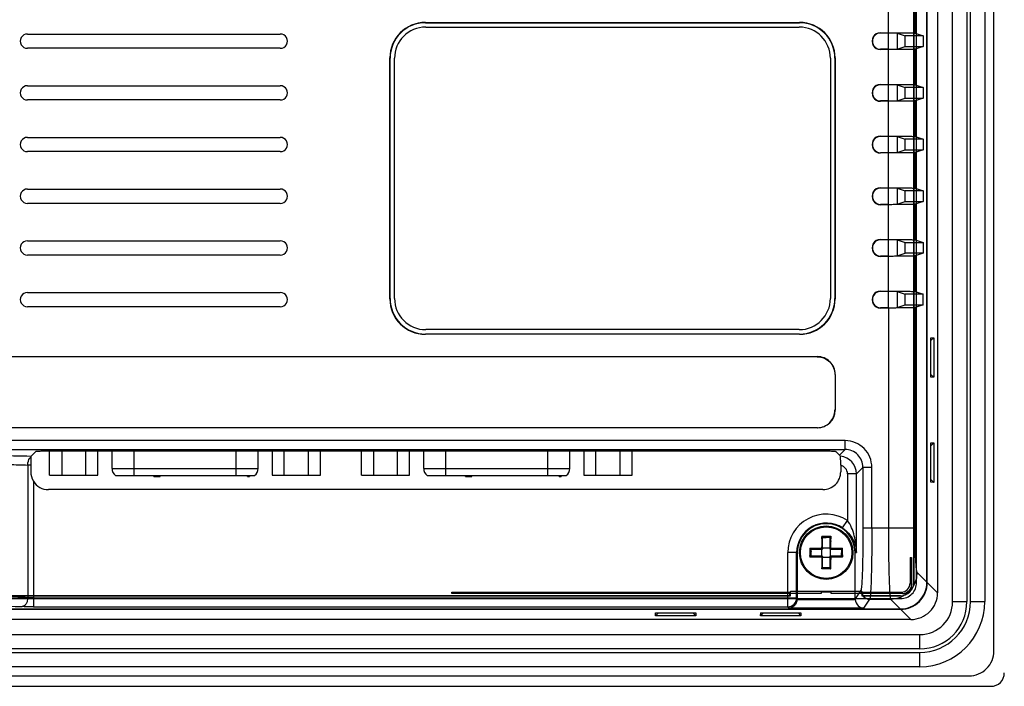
# Model space of a CAD drawing. Header units: inches. Extents: x 0 to 39, y 0 to 27.6.
# Tile 20 of 25: x 29 to 33.4, y 13.1 to 16.1. Entities that reach past the tile are written whole.
import ezdxf

# ---------------------------------------------------------------- set-up
doc = ezdxf.new("R2010")
doc.units = ezdxf.units.IN
doc.header["$LTSCALE"] = 2.143701
doc.header["$MEASUREMENT"] = 0
doc.layers.add('PRT0001-SHAPE', color=7, linetype='CONTINUOUS')

msp = doc.modelspace()

# ---------------------------------------------------------------- linework, layer by layer
at = {"layer": 'PRT0001-SHAPE', "color": 7, "linetype": 'CONTINUOUS'}
for p, q in [((33.356503, 13.274628), (33.356503, 18.474145)), ((33.174098, 13.492482), (33.174098, 18.256262)), ((33.23709, 18.256262), (33.23709, 13.492482)), ((33.252838, 13.492482), (33.252838, 18.256262)), ((33.31583, 18.256262), (33.31583, 13.492482)), ((33.107169, 18.217049), (33.107169, 13.531694)), ((33.014663, 13.576821), (33.014663, 18.171842)), ((33.060332, 13.578531), (33.060332, 18.170213)), ((33.061776, 13.577087), (33.061776, 18.171657)), ((33.002586, 13.577473), (33.002586, 17.980671)), ((33.002071, 17.975505), (33.002071, 13.577884)), ((32.889862, 16.006227), (32.889862, 16.159841)), ((33.007807, 16.004273), (33.007807, 16.161794)), ((30.84279, 16.051538), (32.497532, 16.051538)), ((30.843824, 16.050504), (30.84279, 16.051538)), ((30.843824, 16.050504), (32.496499, 16.050504)), ((30.844423, 16.030819), (32.4959, 16.030819)), ((32.496499, 16.050504), (32.497532, 16.051538)), ((29.083547, 16.000356), (30.201657, 16.000356)), ((32.855201, 16.006227), (32.889867, 16.006227)), ((32.855201, 16.004852), (32.855201, 16.006227)), ((32.889858, 16.004852), (32.855201, 16.004852)), ((32.889858, 15.932869), (32.889858, 16.004852)), ((32.929175, 16.004201), (32.964359, 15.992482)), ((32.929175, 16.004201), (32.929175, 15.93352)), ((33.043207, 15.992482), (32.964359, 15.992482)), ((32.964359, 15.945238), (32.964359, 15.992482)), ((33.007807, 16.004273), (33.043207, 15.992482)), ((33.043207, 15.992482), (33.043207, 15.945238)), ((30.201657, 15.937364), (29.083547, 15.937364)), ((32.889858, 15.932869), (32.855201, 15.932869)), ((32.929175, 15.93352), (32.964359, 15.945238)), ((32.964359, 15.945238), (33.043207, 15.945238)), ((33.043207, 15.945238), (33.007807, 15.933448)), ((33.007807, 15.775926), (33.007807, 15.933448)), ((30.686943, 15.893623), (30.685909, 15.894657)), ((30.685909, 14.830466), (30.685909, 15.894657)), ((30.686943, 14.831499), (30.686943, 15.893623)), ((30.706628, 14.832098), (30.706628, 15.893024)), ((32.633695, 15.893024), (32.633695, 14.832098)), ((32.65338, 15.893623), (32.654413, 15.894657)), ((32.65338, 15.893623), (32.65338, 14.831499)), ((32.654413, 15.894657), (32.654413, 14.830466)), ((32.889866, 15.931494), (32.855201, 15.931494)), ((32.889862, 15.77788), (32.889862, 15.931494)), ((29.083547, 15.77201), (30.201657, 15.77201)), ((32.855201, 15.77788), (32.889867, 15.77788)), ((32.889858, 15.776506), (32.855201, 15.776506)), ((32.889858, 15.704522), (32.889858, 15.776506)), ((32.929175, 15.775854), (32.964359, 15.764136)), ((32.929175, 15.775854), (32.929175, 15.705173)), ((33.043207, 15.764136), (32.964359, 15.764136)), ((32.964359, 15.716892), (32.964359, 15.764136)), ((33.007807, 15.775926), (33.043207, 15.764136)), ((33.043207, 15.764136), (33.043207, 15.716892)), ((32.929175, 15.705173), (32.964359, 15.716892)), ((32.964359, 15.716892), (33.043207, 15.716892)), ((33.043207, 15.716892), (33.007807, 15.705102)), ((30.201657, 15.709018), (29.083547, 15.709018)), ((32.889858, 15.704522), (32.855201, 15.704522)), ((32.889866, 15.703148), (32.855201, 15.703148)), ((32.889862, 15.549534), (32.889862, 15.703148)), ((33.007807, 15.54758), (33.007807, 15.705102)), ((29.083547, 15.543664), (30.201657, 15.543664)), ((32.855201, 15.549534), (32.889867, 15.549534)), ((32.889858, 15.548159), (32.855201, 15.548159)), ((32.889858, 15.476176), (32.889858, 15.548159)), ((32.929175, 15.547508), (32.964359, 15.53579)), ((32.929175, 15.547508), (32.929175, 15.476827)), ((33.007807, 15.54758), (33.043207, 15.53579)), ((33.043207, 15.53579), (32.964359, 15.53579)), ((32.964359, 15.488545), (32.964359, 15.53579)), ((33.043207, 15.53579), (33.043207, 15.488545)), ((30.201657, 15.480671), (29.083547, 15.480671)), ((32.889858, 15.476176), (32.855201, 15.476176)), ((32.889866, 15.474801), (32.855201, 15.474801)), ((32.889862, 15.321187), (32.889862, 15.474801)), ((32.929175, 15.476827), (32.964359, 15.488545)), ((32.964359, 15.488545), (33.043207, 15.488545)), ((33.043207, 15.488545), (33.007807, 15.476755)), ((33.007807, 15.319233), (33.007807, 15.476755)), ((29.083547, 15.315317), (30.201657, 15.315317)), ((32.855201, 15.321187), (32.889867, 15.321187)), ((32.855201, 15.319813), (32.855201, 15.321187)), ((32.889858, 15.319813), (32.855201, 15.319813)), ((32.889858, 15.247829), (32.889858, 15.319813)), ((32.929175, 15.319162), (32.964359, 15.307443)), ((32.929175, 15.319162), (32.929175, 15.24848)), ((33.043207, 15.307443), (32.964359, 15.307443)), ((32.964359, 15.260199), (32.964359, 15.307443)), ((33.007807, 15.319233), (33.043207, 15.307443)), ((33.043207, 15.307443), (33.043207, 15.260199)), ((30.201657, 15.252325), (29.083547, 15.252325)), ((32.889858, 15.247829), (32.855201, 15.247829)), ((32.889866, 15.246455), (32.855201, 15.246455)), ((32.889862, 15.092841), (32.889862, 15.246455)), ((32.929175, 15.24848), (32.964359, 15.260199)), ((32.964359, 15.260199), (33.043207, 15.260199)), ((33.043207, 15.260199), (33.007807, 15.248409)), ((33.007807, 15.090887), (33.007807, 15.248409)), ((29.083547, 15.086971), (30.201657, 15.086971)), ((32.855201, 15.092841), (32.889867, 15.092841)), ((32.855201, 15.091466), (32.855201, 15.092841)), ((32.889858, 15.091466), (32.855201, 15.091466)), ((32.889858, 15.019483), (32.889858, 15.091466)), ((32.929175, 15.090815), (32.964359, 15.079097)), ((32.929175, 15.090815), (32.929175, 15.020134)), ((32.964359, 15.079097), (33.043207, 15.079097)), ((32.964359, 15.031853), (32.964359, 15.079097)), ((33.007807, 15.090887), (33.043207, 15.079097)), ((33.043207, 15.079097), (33.043207, 15.031853)), ((30.201657, 15.023979), (29.083547, 15.023979)), ((32.889858, 15.019483), (32.855201, 15.019483)), ((32.929175, 15.020134), (32.964359, 15.031853)), ((33.043207, 15.031853), (32.964359, 15.031853)), ((33.043207, 15.031853), (33.007807, 15.020062)), ((33.007807, 14.862541), (33.007807, 15.020062)), ((32.889866, 15.018108), (32.855201, 15.018108)), ((32.889862, 14.864494), (32.889862, 15.018108)), ((29.083547, 14.858624), (30.201657, 14.858624)), ((32.855201, 14.864494), (32.889867, 14.864494)), ((32.855201, 14.86312), (32.855201, 14.864494)), ((32.889858, 14.86312), (32.855201, 14.86312)), ((32.889858, 14.791136), (32.889858, 14.86312)), ((32.929175, 14.862469), (32.964359, 14.85075)), ((32.929175, 14.862469), (32.929175, 14.791788)), ((33.043207, 14.85075), (32.964359, 14.85075)), ((32.964359, 14.803506), (32.964359, 14.85075)), ((33.007807, 14.86254), (33.043207, 14.85075)), ((33.043207, 14.803506), (33.043207, 14.85075)), ((30.685909, 14.830466), (30.686943, 14.831499)), ((32.65338, 14.831499), (32.654413, 14.830466)), ((32.929175, 14.791788), (32.964359, 14.803506)), ((32.964359, 14.803506), (33.043207, 14.803506)), ((33.043207, 14.803506), (33.007807, 14.791716)), ((30.201657, 14.795632), (29.083547, 14.795632)), ((32.889858, 14.791136), (32.855201, 14.791136)), ((32.889865, 14.789762), (32.855201, 14.789762)), ((32.889861, 14.789762), (32.889859, 13.817857)), ((33.007807, 13.817708), (33.007807, 14.791716)), ((30.843824, 14.674618), (30.84279, 14.673585)), ((32.497532, 14.673585), (30.84279, 14.673585)), ((32.496499, 14.674618), (30.843824, 14.674618)), ((32.4959, 14.694303), (30.844423, 14.694303)), ((32.496499, 14.674618), (32.497532, 14.673585)), ((33.077293, 14.484208), (33.077295, 14.658256)), ((33.090533, 14.658441), (33.077295, 14.645657)), ((33.077319, 14.658238), (33.090533, 14.658441)), ((33.090545, 14.658433), (33.090541, 14.484021)), ((27.457276, 14.57516), (32.575909, 14.57516)), ((32.575465, 14.574471), (32.575909, 14.57516)), ((32.653724, 14.496043), (32.654413, 14.496719)), ((32.654413, 14.496719), (32.654413, 14.33864)), ((33.077293, 14.496789), (33.090527, 14.48401)), ((33.090527, 14.48401), (33.077307, 14.484218)), ((32.653724, 14.339328), (32.654413, 14.33864)), ((32.57596, 14.260199), (27.457327, 14.260199)), ((32.575309, 14.260888), (27.457784, 14.260888)), ((32.575309, 14.260888), (32.57596, 14.260199)), ((32.698722, 14.203855), (27.334514, 14.203855)), ((32.698722, 14.164509), (32.698722, 14.203855)), ((33.07729, 14.019649), (33.077297, 14.193687)), ((33.077318, 14.193671), (33.090516, 14.193858)), ((33.090538, 14.193841), (33.09054, 14.019472)), ((27.334513, 14.164509), (32.698722, 14.164509)), ((29.120201, 14.156308), (29.099707, 14.135815)), ((29.181863, 14.051538), (29.181863, 14.158888)), ((29.198887, 14.158962), (32.578446, 14.158962)), ((29.235166, 14.158962), (29.235166, 14.051538)), ((29.341771, 14.051538), (29.341771, 14.158962)), ((29.395074, 14.051538), (29.395074, 14.158962)), ((29.457563, 14.081065), (29.457563, 14.158962)), ((29.554019, 14.158962), (29.554019, 14.049569)), ((30.006775, 14.049569), (30.006775, 14.158962)), ((30.103232, 14.081065), (30.103232, 14.158962)), ((30.165721, 14.158962), (30.165721, 14.051538)), ((30.219024, 14.051538), (30.219024, 14.158962)), ((30.325629, 14.051538), (30.325629, 14.158962)), ((30.378932, 14.051538), (30.378932, 14.158962)), ((30.559816, 14.051538), (30.559816, 14.158962)), ((30.613118, 14.158962), (30.613118, 14.051538)), ((30.719724, 14.051538), (30.719724, 14.158962)), ((30.773026, 14.051538), (30.773026, 14.158962)), ((30.835516, 14.081065), (30.835516, 14.158962)), ((30.931972, 14.158962), (30.931972, 14.049569)), ((31.384728, 14.049569), (31.384728, 14.158962)), ((31.481185, 14.081065), (31.481185, 14.158962)), ((31.543674, 14.158962), (31.543674, 14.051538)), ((31.596977, 14.051538), (31.596977, 14.158962)), ((31.703582, 14.051538), (31.703582, 14.158962)), ((31.756885, 14.051538), (31.756885, 14.158962)), ((32.657129, 14.156308), (32.673825, 14.139612)), ((32.698722, 14.164509), (32.673825, 14.139612)), ((33.077296, 14.18109), (33.085027, 14.188545)), ((32.6779, 14.135114), (32.673825, 14.139612)), ((29.098168, 14.096195), (29.084997, 14.096195)), ((29.084997, 14.096195), (29.084997, 13.509792)), ((29.098168, 14.096195), (29.098168, 14.066111)), ((29.457563, 14.081065), (30.103232, 14.081065)), ((30.835516, 14.081065), (31.481185, 14.081065)), ((32.679222, 14.095039), (32.679223, 14.066052)), ((32.748447, 14.056849), (32.777415, 14.085817)), ((32.816761, 14.085817), (32.777415, 14.085817)), ((32.777415, 14.085817), (32.777415, 13.817766)), ((32.816761, 13.817856), (32.816761, 14.085816)), ((29.109742, 14.024859), (29.109742, 13.469559)), ((29.181863, 14.051538), (29.395074, 14.051538)), ((29.473311, 14.049569), (30.087484, 14.049569)), ((29.642602, 14.045632), (29.642602, 14.049569)), ((29.642602, 14.045632), (29.670653, 14.045632)), ((29.644161, 14.045632), (29.644161, 14.049569)), ((29.646498, 14.045632), (29.646498, 14.049569)), ((29.650394, 14.045632), (29.650394, 14.049569)), ((29.65429, 14.045632), (29.65429, 14.049569)), ((29.658186, 14.045632), (29.658186, 14.049569)), ((29.662082, 14.045632), (29.662082, 14.049569)), ((29.665978, 14.045632), (29.665978, 14.049569)), ((29.668316, 14.045632), (29.668316, 14.049569)), ((29.669874, 14.045632), (29.669874, 14.049569)), ((29.670653, 14.045632), (29.670653, 14.049569)), ((30.055988, 14.045632), (30.055988, 14.049569)), ((30.055988, 14.045632), (30.065338, 14.045632)), ((30.060663, 14.045632), (30.060663, 14.049569)), ((30.065338, 14.049569), (30.065338, 14.045632)), ((30.165721, 14.051538), (30.378932, 14.051538)), ((30.559816, 14.051538), (30.773026, 14.051538)), ((30.851264, 14.049569), (31.465437, 14.049569)), ((31.020555, 14.045632), (31.020555, 14.049569)), ((31.020555, 14.045632), (31.048606, 14.045632)), ((31.022113, 14.045632), (31.022113, 14.049569)), ((31.024451, 14.045632), (31.024451, 14.049569)), ((31.028347, 14.045632), (31.028347, 14.049569)), ((31.032243, 14.045632), (31.032243, 14.049569)), ((31.036139, 14.045632), (31.036139, 14.049569)), ((31.040035, 14.045632), (31.040035, 14.049569)), ((31.043931, 14.045632), (31.043931, 14.049569)), ((31.046268, 14.045632), (31.046268, 14.049569)), ((31.047827, 14.045632), (31.047827, 14.049569)), ((31.048606, 14.045632), (31.048606, 14.049569)), ((31.433941, 14.045632), (31.433941, 14.049569)), ((31.433941, 14.045632), (31.443291, 14.045632)), ((31.438616, 14.045632), (31.438616, 14.049569)), ((31.443291, 14.049569), (31.443291, 14.045632)), ((31.543674, 14.051538), (31.756885, 14.051538)), ((32.709101, 14.056851), (32.709101, 13.850743)), ((32.748447, 14.056849), (32.709101, 14.056849)), ((32.748447, 13.709018), (32.748447, 14.056849)), ((33.09054, 14.019472), (33.07729, 14.032227)), ((33.090516, 14.019454), (33.077302, 14.019657)), ((32.600528, 13.987358), (29.1768, 13.987358)), ((32.687344, 13.817959), (32.709101, 13.850743)), ((33.007807, 13.817857), (32.777415, 13.817864)), ((32.595029, 13.76921), (32.595011, 13.754438)), ((32.595029, 13.770492), (32.595052, 13.779349)), ((32.595029, 13.770492), (32.595029, 13.76921)), ((32.595081, 13.78108), (32.635006, 13.78108)), ((32.596235, 13.779884), (32.595092, 13.780992)), ((32.599197, 13.775947), (32.615043, 13.775947)), ((32.599295, 13.724766), (32.599295, 13.776467)), ((32.630791, 13.775963), (32.615043, 13.776013)), ((32.630791, 13.776046), (32.630791, 13.724766)), ((32.633853, 13.779884), (32.63498, 13.780974)), ((32.635058, 13.729035), (32.635076, 13.75788)), ((32.635067, 13.761851), (32.635076, 13.75788)), ((32.542982, 13.729035), (32.542966, 13.707443)), ((32.542982, 13.729035), (32.595085, 13.729035)), ((32.544177, 13.727827), (32.543027, 13.729008)), ((32.547748, 13.724766), (32.547416, 13.725047)), ((32.54768, 13.723509), (32.5475, 13.724759)), ((32.547593, 13.724766), (32.599295, 13.724766)), ((32.548042, 13.721096), (32.54768, 13.723509)), ((32.547979, 13.716), (32.547973, 13.713891)), ((32.548002, 13.717321), (32.548042, 13.721096)), ((32.595011, 13.754438), (32.595101, 13.734065)), ((32.595097, 13.731145), (32.595081, 13.729035)), ((32.595085, 13.729035), (32.599295, 13.724766)), ((32.595358, 13.69327), (32.595358, 13.724766)), ((32.630791, 13.728703), (32.599295, 13.728703)), ((32.635058, 13.729011), (32.630791, 13.724766)), ((32.630791, 13.724766), (32.682473, 13.724766)), ((32.634728, 13.69327), (32.634728, 13.724766)), ((32.635038, 13.729035), (32.687054, 13.729035)), ((32.681972, 13.724864), (32.681972, 13.707675)), ((32.687054, 13.729035), (32.685892, 13.727882)), ((32.686999, 13.727734), (32.687051, 13.729035)), ((32.68702, 13.724903), (32.686999, 13.727734)), ((32.687106, 13.715507), (32.68702, 13.724903)), ((32.48709, 13.709018), (32.444947, 13.709018)), ((32.444947, 13.469559), (32.444947, 13.709018)), ((32.484293, 13.508875), (32.484293, 13.709018)), ((32.48709, 13.709018), (32.48709, 13.504677)), ((32.542966, 13.707443), (32.54304, 13.69611)), ((32.595149, 13.689001), (32.543032, 13.689001)), ((32.543065, 13.693244), (32.543084, 13.690559)), ((32.544177, 13.690208), (32.543073, 13.68907)), ((32.543084, 13.690559), (32.543085, 13.689)), ((32.599295, 13.69327), (32.547613, 13.69327)), ((32.599295, 13.69327), (32.595149, 13.689001)), ((32.595159, 13.689001), (32.595232, 13.685846)), ((32.595232, 13.685846), (32.595159, 13.680864)), ((32.599295, 13.641606), (32.599295, 13.69327)), ((32.599295, 13.689333), (32.630791, 13.689333)), ((32.682071, 13.69327), (32.630791, 13.69327)), ((32.630791, 13.69327), (32.630791, 13.641588)), ((32.630791, 13.69327), (32.63494, 13.68902)), ((32.687054, 13.689001), (32.634913, 13.689001)), ((32.635108, 13.663713), (32.634965, 13.678819)), ((32.685929, 13.690191), (32.687024, 13.689064)), ((32.687051, 13.689001), (32.687, 13.690311)), ((32.687126, 13.705963), (32.687131, 13.707663)), ((32.687131, 13.707663), (32.687133, 13.709163)), ((32.742996, 13.709018), (32.748447, 13.709018)), ((32.742996, 13.504678), (32.742996, 13.709018)), ((32.986023, 13.687364), (32.99267, 13.687364)), ((32.986023, 13.687364), (32.992255, 13.686327)), ((32.986023, 13.687364), (32.986023, 13.574204)), ((32.99267, 13.687364), (32.992255, 13.686327)), ((32.992255, 13.686327), (32.992255, 13.568)), ((32.99267, 13.687364), (32.99267, 13.567611)), ((32.595017, 13.655398), (32.595099, 13.641503)), ((32.635005, 13.636956), (32.595081, 13.636956)), ((32.596234, 13.638152), (32.595095, 13.637049)), ((32.599248, 13.641663), (32.596234, 13.638152)), ((32.60828, 13.642007), (32.606777, 13.642029)), ((32.615043, 13.642022), (32.60828, 13.642007)), ((32.63089, 13.642089), (32.615043, 13.642089)), ((32.633852, 13.638152), (32.634998, 13.63704)), ((32.635002, 13.636956), (32.634966, 13.641608)), ((32.634968, 13.642578), (32.635027, 13.650194)), ((32.635027, 13.650194), (32.635043, 13.652108)), ((32.635043, 13.652108), (32.63506, 13.654026)), ((32.63506, 13.654026), (32.635109, 13.662267)), ((33.060332, 13.578531), (33.017592, 13.621273)), ((32.768294, 13.542648), (32.742996, 13.504678)), ((32.986023, 13.574204), (32.992255, 13.568)), ((32.992255, 13.568), (32.99267, 13.567611)), ((33.002586, 13.577473), (33.002071, 13.577893)), ((33.107169, 13.531694), (33.061776, 13.577087)), ((27.089154, 13.506252), (32.94401, 13.506249)), ((27.575673, 13.518325), (32.457563, 13.518325)), ((32.452396, 13.51884), (27.58084, 13.51884)), ((29.109742, 13.508875), (32.484293, 13.508875)), ((30.960218, 13.534888), (32.452396, 13.534888)), ((30.961256, 13.528657), (30.960218, 13.534888)), ((30.960218, 13.528242), (30.960218, 13.534888)), ((30.961256, 13.528657), (30.960218, 13.528242)), ((32.59339, 13.528242), (30.960218, 13.528242)), ((32.592352, 13.528657), (30.961256, 13.528657)), ((32.452396, 13.534888), (32.457563, 13.537983)), ((32.452396, 13.534888), (32.452396, 13.51884)), ((32.452396, 13.51884), (32.457563, 13.518325)), ((32.772523, 13.537983), (32.457563, 13.537983)), ((32.457563, 13.518325), (32.457563, 13.537983)), ((32.48709, 13.504677), (32.484293, 13.508875)), ((32.48704, 13.502686), (32.743046, 13.502686)), ((32.59339, 13.534888), (32.592352, 13.528657)), ((32.59339, 13.528242), (32.592352, 13.528657)), ((32.636697, 13.534888), (32.59339, 13.534888)), ((32.59339, 13.534888), (32.59339, 13.528242)), ((32.637734, 13.528657), (32.636697, 13.534888)), ((32.636697, 13.528242), (32.636697, 13.534888)), ((32.637734, 13.528657), (32.636697, 13.528242)), ((32.9533, 13.528242), (32.636697, 13.528242)), ((32.952912, 13.528657), (32.637734, 13.528657)), ((32.743046, 13.502686), (32.743021, 13.504675)), ((32.772523, 13.537983), (32.77769, 13.534888)), ((32.772523, 13.537983), (32.772523, 13.518325)), ((32.772523, 13.518325), (32.77769, 13.51884)), ((32.772523, 13.518325), (32.943533, 13.518325)), ((32.77769, 13.534888), (32.946707, 13.534888)), ((32.77769, 13.51884), (32.77769, 13.534888)), ((32.943018, 13.51884), (32.77769, 13.51884)), ((32.781015, 13.463369), (32.807641, 13.503328)), ((32.807641, 13.503328), (32.899635, 13.503328)), ((32.899635, 13.503328), (32.94238, 13.460579)), ((32.943533, 13.518325), (32.943018, 13.51884)), ((32.952912, 13.528657), (32.946707, 13.534888)), ((32.9533, 13.528242), (32.952912, 13.528657)), ((27.089412, 13.459135), (32.943824, 13.459135)), ((27.090865, 13.460579), (32.94238, 13.460579)), ((29.109742, 13.469559), (32.444947, 13.469559)), ((32.444947, 13.469559), (32.449071, 13.463369)), ((32.781015, 13.463369), (32.449071, 13.463369)), ((32.943824, 13.459135), (32.989216, 13.413742)), ((33.174098, 13.492482), (33.23709, 13.492482)), ((33.252838, 13.492482), (33.31583, 13.492482)), ((32.989216, 13.413742), (27.044019, 13.413742)), ((31.860519, 13.430396), (31.860722, 13.44361)), ((31.860536, 13.430372), (31.873292, 13.443621)), ((32.038843, 13.430374), (31.860536, 13.430372)), ((31.860714, 13.443621), (32.038689, 13.443615)), ((32.038859, 13.430395), (32.026093, 13.443615)), ((32.038672, 13.443593), (32.038859, 13.430395)), ((32.325086, 13.430396), (32.325289, 13.44361)), ((32.330411, 13.43591), (32.325086, 13.430396)), ((32.503426, 13.43037), (32.325103, 13.430372)), ((32.32528, 13.443621), (32.503239, 13.443618)), ((32.337857, 13.443621), (32.330411, 13.43591)), ((32.490652, 13.443619), (32.503426, 13.43037)), ((32.503228, 13.443604), (32.503437, 13.430385)), ((27.004807, 13.346813), (33.028429, 13.346813)), ((33.028429, 13.283821), (33.028429, 13.346813)), ((33.028429, 13.283821), (27.004807, 13.283821)), ((27.004807, 13.268073), (33.028429, 13.268073)), ((33.028429, 13.205081), (33.028429, 13.268073)), ((33.028429, 13.205081), (27.004807, 13.205081)), ((26.786953, 13.164408), (33.246312, 13.164408)), ((26.689811, 13.118467), (33.343426, 13.118467))]:
    msp.add_line(p, q, dxfattribs=at)
for radius in [0.11811, 0.114021]:
    msp.add_circle((32.615043, 13.709018), radius, dxfattribs=at)
for centre, radius, start, end in [((30.844423, 15.893024), 0.137795, 90, 180), ((32.4959, 15.893024), 0.137795, 0, 90), ((29.083547, 15.96886), 0.031496, 89.999959, 270.000023), ((30.201657, 15.96886), 0.031496, 269.999634, 90.000017), ((32.855201, 15.96886), 0.037366, 89.999998, 270.000016), ((32.855201, 15.96886), 0.035992, 90, 270), ((29.083547, 15.740514), 0.031496, 89.999959, 270.000023), ((30.201657, 15.740514), 0.031496, 269.999634, 90.000017), ((32.855201, 15.740514), 0.037366, 89.999998, 270.000016), ((32.855201, 15.740514), 0.035992, 90, 270), ((29.083547, 15.512167), 0.031496, 89.999959, 270.000023), ((30.201657, 15.512167), 0.031496, 269.999634, 90.000017), ((32.855201, 15.512167), 0.037366, 89.999998, 270.000016), ((32.855201, 15.512167), 0.035992, 90, 270), ((29.083547, 15.283821), 0.031496, 89.999959, 270.000023), ((30.201657, 15.283821), 0.031496, 269.999634, 90.000017), ((32.855201, 15.283821), 0.037366, 89.999998, 270.000016), ((32.855201, 15.283821), 0.035992, 90, 270), ((29.083547, 15.055475), 0.031496, 89.999959, 270.000023), ((30.201657, 15.055475), 0.031496, 269.999634, 90.000017), ((32.855201, 15.055475), 0.037366, 89.999998, 270.000016), ((32.855201, 15.055475), 0.035992, 90, 270), ((29.083547, 14.827128), 0.031496, 89.999959, 270.000023), ((30.201657, 14.827128), 0.031496, 269.999634, 90.000017), ((32.855201, 14.827128), 0.037366, 89.999998, 270.000016), ((32.855201, 14.827128), 0.035992, 90, 270), ((30.844423, 14.832098), 0.137795, 180, 270), ((32.4959, 14.832098), 0.137795, 270, 360), ((32.576077, 14.496823), 0.078336, 359.946789, 90.095513), ((32.57536, 14.339251), 0.078368, 269.963079, 0.056477), ((32.698728, 14.085822), 0.118033, 359.99703, 90.002994), ((30.817829, 16.552947), 3.275757, 313.797698, 313.931392), ((32.698806, 14.0859), 0.078609, 359.939254, 90.060581), ((32.6697, 14.056795), 0.078748, 0.039367, 84.022566), ((29.496933, 14.081065), 0.03937, 180, 233.130102), ((30.063862, 14.081065), 0.03937, 306.869898, 360), ((30.874886, 14.081065), 0.03937, 180, 233.130102), ((31.441815, 14.081065), 0.03937, 306.869898, 360), ((32.600544, 14.066037), 0.078679, 269.988708, 0.010787), ((32.669765, 14.056859), 0.039336, 359.988388, 76.088583), ((32.615043, 13.709018), 0.170096, 56.42909, 180), ((32.615043, 13.709018), 0.13075, 56.429093, 180), ((32.615043, 13.709018), 0.127953, 0, 180), ((32.788974, 13.775646), 0.193958, 178.398051, 178.905866), ((33.427102, 13.776767), 0.792119, 179.688934, 180.516181), ((31.234723, 13.756272), 1.400356, 0.228282, 0.546594), ((31.289356, 13.734193), 1.305745, 359.866269, 359.994401), ((31.736538, 13.708305), 0.950595, 0.051721, 0.434125), ((31.105314, 13.682435), 1.437791, 0.430766, 0.544957), ((33.457301, 13.662506), 0.862319, 178.888984, 179.840812), ((32.697485, 13.67909), 0.102341, 179.006977, 179.923841), ((33.678272, 13.686954), 1.043334, 179.887621, 180.038502), ((33.670411, 13.686259), 1.035472, 180.000299, 180.411641), ((27.094308, 13.719173), 5.58774, 359.734388, 359.882145), ((36.312896, 13.664104), 3.625991, 179.435595, 179.585886), ((31.74047, 13.709857), 0.946664, 359.39263, 359.764313), ((34.210088, 13.665524), 1.615102, 180.022066, 180.359228), ((31.375756, 13.642917), 1.219343, 359.719865, 359.93352), ((32.426856, 13.642598), 0.208112, 359.727533, 359.994465), ((32.386858, 13.662511), 0.248251, 359.943712, 0.277353), ((32.899245, 13.621666), 0.11834, 270.187833, 359.811117), ((32.807712, 13.542746), 0.039418, 180.144018, 269.895618), ((32.942437, 13.578474), 0.117895, 269.972191, 0.027684), ((32.943533, 13.577378), 0.059053, 270.000465, 0.092085), ((32.943894, 13.577017), 0.070896, 269.801896, 0.263275), ((32.943881, 13.57703), 0.117895, 269.972052, 0.027686), ((32.95289, 13.568022), 0.039365, 270.032008, 359.967983), ((32.444875, 13.508977), 0.039418, 270.104386, 359.851949), ((32.989274, 13.531637), 0.117895, 269.972052, 0.027687), ((33.028429, 13.492482), 0.287402, 270, 360), ((33.028429, 13.492482), 0.224409, 270, 360), ((33.028429, 13.492482), 0.208661, 270, 360), ((33.028429, 13.492482), 0.145669, 270, 360), ((33.246306, 13.274605), 0.110196, 270.013817, 0.018816)]:
    msp.add_arc(centre, radius, start, end, dxfattribs=at)
for centre, major_axis, ratio, start_param, end_param in [((30.843991, 15.893456), (0.112205, -0.112205), 0.99243251, 2.35999259, 3.92319272), ((30.845024, 15.892422), (0.112205, -0.112205), 0.99243251, 2.35999259, 3.92319272), ((32.495298, 15.892422), (0.112205, 0.112205), 0.99243251, -0.78160007, 0.78160007), ((32.496331, 15.893456), (0.112205, 0.112205), 0.99243251, -0.78160007, 0.78160007), ((32.889858, 16.004165), (0.03937, 0), 0.01745506, 0.05235988, 1.57079633), ((32.889858, 15.933556), (0.03937, 0), 0.01745506, -1.57079633, -0.05235988), ((32.889858, 15.775819), (0.03937, 0), 0.01745506, 0.05235988, 1.57079633), ((32.889858, 15.705209), (0.03937, 0), 0.01745506, -1.57079633, -0.05235988), ((32.889858, 15.547472), (0.03937, 0), 0.01745506, 0.05235988, 1.57079633), ((32.889858, 15.476863), (0.03937, 0), 0.01745506, -1.57079633, -0.05235988), ((32.889858, 15.319126), (0.03937, 0), 0.01745506, 0.05235988, 1.57079633), ((32.889858, 15.248516), (0.03937, 0), 0.01745506, -1.57079633, -0.05235988), ((32.889858, 15.090779), (0.03937, 0), 0.01745506, 0.05235988, 1.57079633), ((32.889858, 15.02017), (0.03937, 0), 0.01745506, -1.57079633, -0.05235988), ((32.889858, 14.862433), (0.03937, 0), 0.01745506, 0.05235988, 1.57079633), ((30.843991, 14.831667), (0.112205, 0.112205), 0.99243251, 2.35999259, 3.92319272), ((30.845024, 14.8327), (0.112205, 0.112205), 0.99243251, 2.35999259, 3.92319272), ((32.495298, 14.8327), (-0.112205, 0.112205), 0.99243251, -3.92319272, -2.35999259), ((32.496331, 14.831667), (0.112205, -0.112205), 0.99243251, -0.78160007, 0.78160007), ((32.889858, 14.791824), (0.03937, 0), 0.01745506, -1.57079633, -0.05235988), ((32.575372, 14.33924), (-0.056102, 0.056102), 0.99243251, -3.92319272, -2.35999259), ((29.176896, 14.066146), (0.055746, 0.055746), 0.99878277, 2.90716603, 3.92638183), ((32.943014, 13.577898), (0.041761, -0.041761), 0.99992385, -0.78536009, 0.78519848), ((32.946599, 13.574312), (-0.027915, 0.027915), 0.99726469, 2.35756402, 3.92562129), ((32.953299, 13.567612), (0.027839, -0.027839), 0.99998782, -0.78539207, 0.78539207), ((32.447696, 13.504749), (-0.021874, 0.032828), 0.99802286, -2.21001139, -2.15947827), ((33.343354, 13.177558), (0.041809, -0.041809), 0.99878277, -0.78478918, 0.78478918)]:
    msp.add_ellipse(centre, major_axis=major_axis, ratio=ratio, start_param=start_param, end_param=end_param, dxfattribs=at)
for points, knots in [([(32.889867, 16.006227), (32.904458, 16.006227), (32.925686, 16.006164), (32.952784, 16.00592), (32.970198, 16.005703), (32.984711, 16.005382), (32.995864, 16.005172), (33.003118, 16.004647), (33.006761, 16.004621), (33.007807, 16.004273)], [0, 0, 0, 0, 0.37101818, 0.53975146, 0.68909073, 0.81375239, 0.90917071, 0.97197058, 1, 1, 1, 1]), ([(33.007807, 15.933448), (33.006761, 15.9331), (33.003118, 15.933074), (32.995864, 15.932549), (32.984711, 15.932338), (32.970198, 15.932018), (32.952783, 15.9318), (32.925686, 15.931557), (32.904457, 15.931494), (32.889866, 15.931494)], [0, 0, 0, 0, 0.02802966, 0.09082991, 0.18624851, 0.31091033, 0.46024968, 0.62898281, 1, 1, 1, 1]), ([(32.889867, 15.77788), (32.904458, 15.77788), (32.925686, 15.777817), (32.952784, 15.777574), (32.970198, 15.777357), (32.984711, 15.777036), (32.995864, 15.776825), (33.003118, 15.7763), (33.006761, 15.776275), (33.007807, 15.775926)], [0, 0, 0, 0, 0.37101818, 0.53975146, 0.68909073, 0.81375239, 0.90917071, 0.97197058, 1, 1, 1, 1]), ([(33.007807, 15.705102), (33.006761, 15.704753), (33.003118, 15.704727), (32.995864, 15.704203), (32.984711, 15.703992), (32.970198, 15.703671), (32.952783, 15.703454), (32.925686, 15.703211), (32.904457, 15.703148), (32.889866, 15.703148)], [0, 0, 0, 0, 0.02802966, 0.09082991, 0.18624851, 0.31091033, 0.46024968, 0.62898281, 1, 1, 1, 1]), ([(32.889867, 15.549534), (32.904458, 15.549534), (32.925686, 15.549471), (32.952784, 15.549227), (32.970198, 15.54901), (32.984711, 15.54869), (32.995864, 15.548479), (33.003118, 15.547954), (33.006761, 15.547928), (33.007807, 15.54758)], [0, 0, 0, 0, 0.37101818, 0.53975146, 0.68909073, 0.81375239, 0.90917071, 0.97197058, 1, 1, 1, 1]), ([(33.007807, 15.476755), (33.006761, 15.476407), (33.003118, 15.476381), (32.995864, 15.475856), (32.984711, 15.475645), (32.970198, 15.475325), (32.952783, 15.475108), (32.925686, 15.474864), (32.904457, 15.474801), (32.889866, 15.474801)], [0, 0, 0, 0, 0.02802966, 0.09082991, 0.18624851, 0.31091033, 0.46024968, 0.62898281, 1, 1, 1, 1]), ([(32.889867, 15.321187), (32.904458, 15.321187), (32.925686, 15.321124), (32.952784, 15.320881), (32.970198, 15.320664), (32.984711, 15.320343), (32.995864, 15.320132), (33.003118, 15.319607), (33.006761, 15.319582), (33.007807, 15.319233)], [0, 0, 0, 0, 0.37101818, 0.53975146, 0.68909073, 0.81375239, 0.90917071, 0.97197058, 1, 1, 1, 1]), ([(33.007807, 15.248409), (33.006761, 15.24806), (33.003118, 15.248035), (32.995864, 15.24751), (32.984711, 15.247299), (32.970198, 15.246978), (32.952783, 15.246761), (32.925686, 15.246518), (32.904457, 15.246455), (32.889866, 15.246455)], [0, 0, 0, 0, 0.02802966, 0.09082991, 0.18624851, 0.31091033, 0.46024968, 0.62898281, 1, 1, 1, 1]), ([(32.889867, 15.092841), (32.904458, 15.092841), (32.925686, 15.092778), (32.952784, 15.092535), (32.970198, 15.092317), (32.984711, 15.091997), (32.995864, 15.091786), (33.003118, 15.091261), (33.006761, 15.091235), (33.007807, 15.090887)], [0, 0, 0, 0, 0.37101818, 0.53975146, 0.68909073, 0.81375239, 0.90917071, 0.97197058, 1, 1, 1, 1]), ([(33.007807, 15.020062), (33.006761, 15.019714), (33.003118, 15.019688), (32.995864, 15.019163), (32.984711, 15.018953), (32.970198, 15.018632), (32.952783, 15.018415), (32.925686, 15.018171), (32.904457, 15.018108), (32.889866, 15.018108)], [0, 0, 0, 0, 0.02802966, 0.09082991, 0.18624851, 0.31091033, 0.46024968, 0.62898281, 1, 1, 1, 1]), ([(32.889867, 14.864494), (32.904458, 14.864494), (32.925686, 14.864431), (32.952784, 14.864188), (32.970198, 14.863971), (32.984711, 14.86365), (32.995864, 14.863439), (33.003118, 14.862915), (33.006761, 14.862889), (33.007807, 14.86254)], [0, 0, 0, 0, 0.37101818, 0.53975146, 0.68909073, 0.81375239, 0.90917071, 0.97197058, 1, 1, 1, 1]), ([(33.007807, 14.791716), (33.006761, 14.791367), (33.003118, 14.791342), (32.995864, 14.790817), (32.984711, 14.790606), (32.970198, 14.790286), (32.952783, 14.790068), (32.925685, 14.789825), (32.904457, 14.789762), (32.889865, 14.789762)], [0, 0, 0, 0, 0.02803005, 0.09083087, 0.18624974, 0.31091168, 0.46025101, 0.62898392, 1, 1, 1, 1]), ([(32.575447, 14.574471), (32.585641, 14.574447), (32.606249, 14.570378), (32.632269, 14.552893), (32.649699, 14.526835), (32.653723, 14.506218), (32.653724, 14.496024)], [0, 0, 0, 0, 0.25003401, 0.50000009, 0.74996623, 1, 1, 1, 1]), ([(29.120201, 14.156308), (29.12036, 14.156468), (29.121072, 14.156627), (29.123264, 14.157056), (29.127849, 14.157408), (29.135158, 14.157863), (29.144852, 14.15823), (29.156513, 14.15855), (29.174748, 14.158872), (29.189047, 14.158962), (29.198883, 14.158962)], [0, 0, 0, 0, 0.008603, 0.02595929, 0.0869932, 0.18140907, 0.3058674, 0.45573701, 0.62561186, 1, 1, 1, 1]), ([(32.578449, 14.158962), (32.588284, 14.158962), (32.602583, 14.158872), (32.620818, 14.15855), (32.632479, 14.15823), (32.642172, 14.157863), (32.649481, 14.157408), (32.654065, 14.157056), (32.656258, 14.156627), (32.65697, 14.156468), (32.65713, 14.156308)], [0, 0, 0, 0, 0.37438741, 0.54426146, 0.69413014, 0.81858891, 0.91300617, 0.97403595, 0.99139177, 1, 1, 1, 1]), ([(28.887031, 14.138291), (28.905956, 14.138291), (28.976853, 14.138085), (29.047752, 14.137176), (29.099707, 14.135815)], [0, 0, 0, 0, 0.26692928, 1, 1, 1, 1]), ([(29.084997, 14.096195), (29.085054, 14.099535), (29.08628, 14.112094), (29.091682, 14.125245), (29.098974, 14.131159)], [0, 0, 0, 0, 0.2623678, 1, 1, 1, 1]), ([(29.098975, 14.131159), (29.098593, 14.126495), (29.098309, 14.11483), (29.098168, 14.103175), (29.098168, 14.096195)], [0, 0, 0, 0, 0.40134018, 1, 1, 1, 1]), ([(29.099707, 14.135814), (29.099374, 14.135481), (29.099343, 14.133713), (29.099065, 14.132259), (29.098975, 14.131159)], [0, 0, 0, 0, 0.29898461, 1, 1, 1, 1]), ([(32.679222, 14.095039), (32.679222, 14.1), (32.679181, 14.107227), (32.679018, 14.116454), (32.678872, 14.122401), (32.678656, 14.127334), (32.678511, 14.131163), (32.678161, 14.133529), (32.678132, 14.134835), (32.6779, 14.135114)], [0, 0, 0, 0, 0.3708344, 0.54010723, 0.69001594, 0.81502179, 0.910585, 0.97286886, 1, 1, 1, 1]), ([(28.971672, 14.09849), (28.981815, 14.098379), (29.019594, 14.097883), (29.057371, 14.097073), (29.084997, 14.096195)], [0, 0, 0, 0, 0.26845177, 1, 1, 1, 1]), ([(32.748447, 13.709018), (32.748149, 13.73413), (32.743747, 13.771971), (32.728253, 13.819295), (32.71636, 13.841107), (32.709101, 13.850743)], [0, 0, 0, 0, 0.50553397, 0.75715931, 1, 1, 1, 1]), ([(32.687344, 13.817959), (32.706641, 13.805153), (32.736884, 13.771719), (32.747846, 13.728695), (32.748447, 13.709018)], [0, 0, 0, 0, 0.54053673, 1, 1, 1, 1]), ([(32.777415, 13.817766), (32.777415, 13.800439), (32.777302, 13.766394), (32.776806, 13.716869), (32.775998, 13.670968), (32.774922, 13.630347), (32.773604, 13.596466), (32.772307, 13.573005), (32.77108, 13.558528), (32.770278, 13.55105), (32.769397, 13.546052), (32.768804, 13.543409), (32.768294, 13.542648)], [0, 0, 0, 0, 0.18865894, 0.37066475, 0.53923637, 0.68849968, 0.81305258, 0.90846182, 0.94416015, 0.97140742, 0.99001727, 1, 1, 1, 1]), ([(32.816761, 13.817857), (32.816761, 13.798047), (32.816649, 13.759134), (32.816153, 13.702522), (32.815348, 13.650053), (32.814265, 13.603619), (32.813119, 13.569475), (32.812044, 13.546409), (32.811258, 13.532666), (32.810424, 13.521504), (32.80963, 13.512958), (32.808738, 13.507234), (32.808164, 13.504223), (32.807641, 13.503328)], [0, 0, 0, 0, 0.1887299, 0.37072, 0.53935359, 0.68864008, 0.81321154, 0.86480656, 0.9086328, 0.94431214, 0.97154866, 0.99012191, 1, 1, 1, 1]), ([(32.889858, 13.817857), (32.88986, 13.798046), (32.889978, 13.759132), (32.890511, 13.702518), (32.891374, 13.650049), (32.892534, 13.603615), (32.893763, 13.569471), (32.894914, 13.546407), (32.895758, 13.532663), (32.896652, 13.521503), (32.897505, 13.512953), (32.89845, 13.507232), (32.899075, 13.50421), (32.899635, 13.503328)], [0, 0, 0, 0, 0.18870274, 0.37066621, 0.5392753, 0.68854134, 0.81309909, 0.86469178, 0.90852084, 0.94420811, 0.97145599, 0.99005132, 1, 1, 1, 1]), ([(33.017592, 13.621273), (33.017098, 13.62176), (33.01639, 13.623652), (33.015484, 13.627216), (33.0146, 13.632554), (33.013296, 13.642868), (33.011896, 13.659613), (33.010486, 13.683804), (33.009329, 13.712816), (33.008462, 13.745608), (33.007928, 13.780996), (33.007807, 13.805325), (33.007807, 13.817708)], [0, 0, 0, 0, 0.01056339, 0.02939599, 0.05673218, 0.09246361, 0.18783279, 0.31225121, 0.46133675, 0.62971183, 0.81152118, 1, 1, 1, 1]), ([(32.599305, 13.776008), (32.599305, 13.776223), (32.598914, 13.776776), (32.597972, 13.778083), (32.596954, 13.779145), (32.596235, 13.779884)], [0, 0, 0, 0, 0.12947905, 0.37744432, 1, 1, 1, 1]), ([(32.630791, 13.776046), (32.630791, 13.776276), (32.631218, 13.776833), (32.632151, 13.778126), (32.633153, 13.779166), (32.633853, 13.779884)], [0, 0, 0, 0, 0.14038645, 0.38987389, 1, 1, 1, 1]), ([(32.547416, 13.725047), (32.547184, 13.725235), (32.545992, 13.72602), (32.544983, 13.727042), (32.544177, 13.727827)], [0, 0, 0, 0, 0.20964434, 1, 1, 1, 1]), ([(32.682033, 13.724763), (32.682653, 13.724763), (32.683944, 13.726158), (32.685169, 13.727106), (32.685909, 13.727827)], [0, 0, 0, 0, 0.37517754, 1, 1, 1, 1]), ([(32.548053, 13.693273), (32.547433, 13.693273), (32.546143, 13.691877), (32.544917, 13.690929), (32.544177, 13.690208)], [0, 0, 0, 0, 0.37523307, 1, 1, 1, 1]), ([(32.682071, 13.69327), (32.682303, 13.69327), (32.682862, 13.692837), (32.684162, 13.6919), (32.685207, 13.690894), (32.685929, 13.690191)], [0, 0, 0, 0, 0.14068681, 0.39037012, 1, 1, 1, 1]), ([(32.606777, 13.642029), (32.605524, 13.642051), (32.603013, 13.64206), (32.600549, 13.64151), (32.599302, 13.641491)], [0, 0, 0, 0, 0.50117373, 1, 1, 1, 1]), ([(32.630796, 13.642028), (32.630796, 13.641409), (32.632178, 13.640112), (32.633131, 13.638891), (32.633852, 13.638152)], [0, 0, 0, 0, 0.37465729, 1, 1, 1, 1]), ([(29.084997, 13.509792), (29.070247, 13.510339), (29.004276, 13.512334), (28.93827, 13.513002), (28.887031, 13.513002)], [0, 0, 0, 0, 0.22364137, 1, 1, 1, 1]), ([(29.084996, 13.509792), (29.084874, 13.505028), (29.083558, 13.495508), (29.078406, 13.482806), (29.070458, 13.473484), (29.0634, 13.47068), (29.06025, 13.470476)], [0, 0, 0, 0, 0.28541357, 0.5695014, 0.8109839, 1, 1, 1, 1]), ([(29.109742, 13.508875), (29.107524, 13.508875), (29.09927, 13.508955), (29.091013, 13.509283), (29.084997, 13.509792)], [0, 0, 0, 0, 0.26863058, 1, 1, 1, 1]), ([(32.48704, 13.502686), (32.486496, 13.491925), (32.477206, 13.472092), (32.457754, 13.46384), (32.449071, 13.463369)], [0, 0, 0, 0, 0.55338404, 1, 1, 1, 1]), ([(32.743046, 13.502686), (32.74359, 13.491925), (32.75288, 13.472092), (32.772332, 13.46384), (32.781015, 13.463369)], [0, 0, 0, 0, 0.55338198, 1, 1, 1, 1]), ([(28.88703, 13.473686), (28.902563, 13.473686), (28.960313, 13.473418), (29.018068, 13.472263), (29.060248, 13.470476)], [0, 0, 0, 0, 0.26897418, 1, 1, 1, 1]), ([(29.109742, 13.469559), (29.105304, 13.469559), (29.088803, 13.469636), (29.0723, 13.469966), (29.060248, 13.470476)], [0, 0, 0, 0, 0.2689715, 1, 1, 1, 1])]:
    msp.add_open_spline(points, degree=3, knots=knots, dxfattribs=at)
for points in [[(29.098168, 14.066111), (29.098168, 14.051829), (29.102269, 14.037029), (29.109742, 14.024859)], [(32.547493, 13.693277), (32.548182, 13.69954), (32.547998, 13.705873), (32.54794, 13.712173)]]:
    msp.add_open_spline(points, degree=3, dxfattribs=at)

doc.saveas('drawing.dxf')
